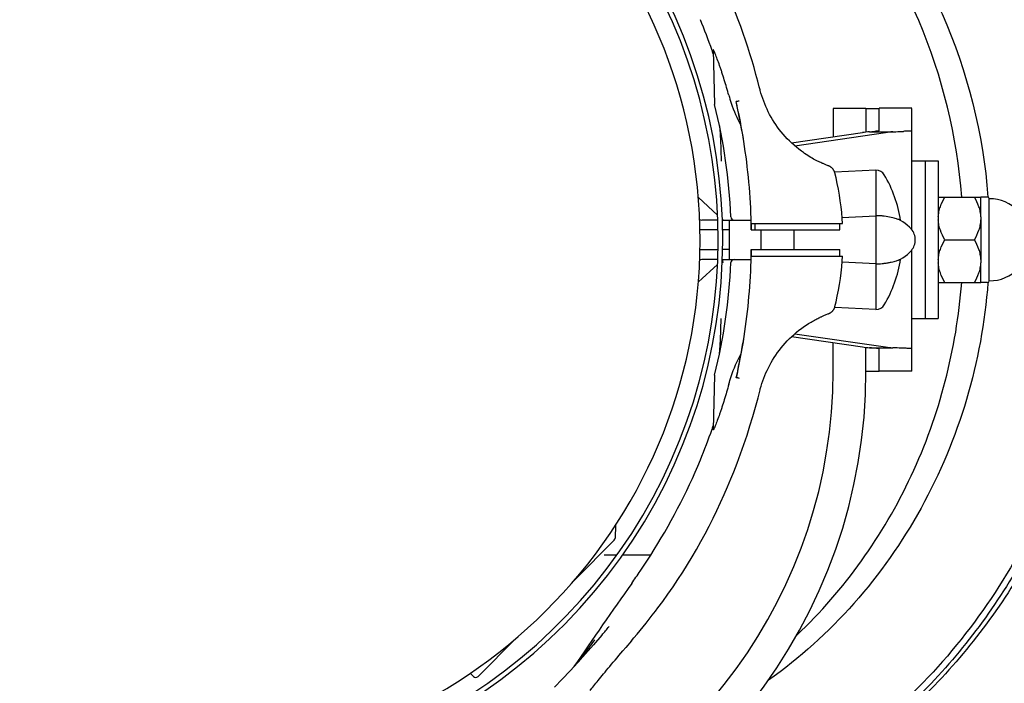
# Model space of a CAD drawing. Extents: x 0 to 594, y 0 to 420.
# Tile 43 of 64: x 468 to 494, y 69 to 86. Entities that reach past the tile are written whole.
import ezdxf

# ---------------------------------------------------------------- set-up
doc = ezdxf.new("R2010")
doc.units = 0
doc.header["$LTSCALE"] = 32.67
for name, color, linetype in [('100-5835_DXF_CONTINUOUS_LI', 7, 'CONTINUOUS'), ('100472_DXF_CONTINUOUS_LINE', 7, 'CONTINUOUS'), ('101496_DXF_CONTINUOUS_LINE', 7, 'CONTINUOUS'), ('104407_DXF_CONTINUOUS_LINE', 7, 'CONTINUOUS'), ('122260_DXF_CONTINUOUS_LINE', 7, 'CONTINUOUS'), ('124030_DXF_CONTINUOUS_LINE', 7, 'CONTINUOUS'), ('124031_DXF_CONTINUOUS_LINE', 7, 'CONTINUOUS'), ('126056_DXF_CONTINUOUS_LINE', 7, 'CONTINUOUS'), ('142473_DXF_CONTINUOUS_LINE', 7, 'CONTINUOUS'), ('142700_DXF_CONTINUOUS_LINE', 7, 'CONTINUOUS'), ('143004_DXF_CONTINUOUS_LINE', 7, 'CONTINUOUS'), ('143145_DXF_CONTINUOUS_LINE', 7, 'CONTINUOUS'), ('144354_DXF_CONTINUOUS_LINE', 7, 'CONTINUOUS'), ('G_HOSE_CLAMPDXF_CONTINUOUS', 7, 'CONTINUOUS')]:
    doc.layers.add(name, color=color, linetype=linetype)

msp = doc.modelspace()

# ---------------------------------------------------------------- linework, layer by layer
at = {"layer": '100-5835_DXF_CONTINUOUS_LI', "color": 7, "linetype": 'CONTINUOUS'}
for p, q in [((490.24751, 82.2032), (489.18248, 82.14739)), ((490.24751, 82.2032), (490.24751, 78.5942)), ((489.37616, 80.97906), (490.24751, 81.0225)), ((490.24751, 79.7749), (489.37652, 79.81833)), ((490.24751, 78.5942), (489.1826, 78.65001))]:
    msp.add_line(p, q, dxfattribs=at)
for points in [[(491.15026, 80.6918), (491.11672, 80.72573), (491.06103, 80.77676), (491.00295, 80.82378), (490.94217, 80.86718), (490.88897, 80.90097)], [(491.15026, 80.1056), (491.16554, 80.12252), (491.18851, 80.15192), (491.21008, 80.18541), (491.22751, 80.21871), (491.24065, 80.24998), (491.25233, 80.2862), (491.26142, 80.32731), (491.26616, 80.36515), (491.2675, 80.39895), (491.26612, 80.4327), (491.26136, 80.47049), (491.25221, 80.51164), (491.24039, 80.54811), (491.22708, 80.57962), (491.2095, 80.61301), (491.18785, 80.64641), (491.16483, 80.67571), (491.15026, 80.6918)], [(490.88897, 79.89643), (490.94407, 79.93149), (491.00483, 79.97505), (491.06288, 80.02223), (491.11853, 80.07344), (491.15026, 80.1056)]]:
    msp.add_lwpolyline(points, dxfattribs=at)
for centre, radius, start, end in [((490.24751, 81.9482), 0.255, 30.675927, 90), ((487.63534, 80.3987), 3.29216, 8.775567, 30.675927), ((487.63534, 80.3987), 3.29216, 329.324073, 351.224433), ((490.24751, 78.8492), 0.255, 270, 329.324073)]:
    msp.add_arc(centre, radius, start, end, dxfattribs=at)
for points, knots in [([(490.4079, 81.01485), (490.3831, 81.01851), (490.3294, 81.02001), (490.27596, 81.02187), (490.24751, 81.0225)], [0, 0, 0, 0, 0.46838549, 1, 1, 1, 1]), ([(490.46682, 81.00654), (490.46274, 81.00704), (490.44307, 81.00961), (490.42345, 81.01255), (490.4079, 81.01485)], [0, 0, 0, 0, 0.20761698, 1, 1, 1, 1]), ([(490.88897, 80.90097), (490.88876, 80.90157), (490.88554, 80.90179), (490.8812, 80.90488), (490.87205, 80.9082), (490.85406, 80.91617), (490.82272, 80.92822), (490.77559, 80.94466), (490.71554, 80.96208), (490.61186, 80.98634), (490.52711, 80.99913), (490.46682, 81.00654)], [0, 0, 0, 0, 0.00437692, 0.01745041, 0.03912413, 0.06921497, 0.1537131, 0.26881508, 0.41239308, 0.58277174, 1, 1, 1, 1]), ([(490.24751, 79.7749), (490.27596, 79.77553), (490.3294, 79.77739), (490.3831, 79.77889), (490.40791, 79.78255)], [0, 0, 0, 0, 0.53161427, 1, 1, 1, 1]), ([(490.40791, 79.78255), (490.41361, 79.7834), (490.43322, 79.78634), (490.45286, 79.78914), (490.46682, 79.79086)], [0, 0, 0, 0, 0.29061956, 1, 1, 1, 1]), ([(490.46682, 79.79086), (490.49879, 79.79479), (490.55899, 79.80311), (490.64321, 79.81839), (490.71556, 79.83532), (490.77555, 79.85275), (490.81755, 79.86733), (490.84461, 79.87766), (490.86023, 79.88411), (490.87191, 79.88869), (490.88149, 79.89363), (490.88508, 79.89386), (490.88908, 79.89706), (490.88897, 79.89643)], [0, 0, 0, 0, 0.22119006, 0.41727981, 0.58764206, 0.73120623, 0.84629719, 0.89250884, 0.93079046, 0.9608793, 0.98254981, 0.99562251, 1, 1, 1, 1])]:
    msp.add_open_spline(points, degree=3, knots=knots, dxfattribs=at)
at = {"layer": '100472_DXF_CONTINUOUS_LINE', "color": 7, "linetype": 'CONTINUOUS'}
for p, q in [((486.45929, 79.8887), (486.45929, 80.9087)), ((487.28351, 80.1437), (487.28351, 80.6537)), ((488.13351, 80.1437), (488.13351, 80.6537))]:
    msp.add_line(p, q, dxfattribs=at)
at = {"layer": '101496_DXF_CONTINUOUS_LINE', "color": 7, "linetype": 'CONTINUOUS'}
for points, knots in [([(480.95939, 94.09965), (481.73107, 94.05751), (483.27437, 93.82369), (485.4858, 93.03924), (487.52924, 91.84595), (489.9472, 89.75888), (492.23094, 86.33818), (493.02474, 83.1297), (493.14826, 81.50468)], [0, 0, 0, 0, 0.12154921, 0.24373736, 0.36696777, 0.49150215, 0.74368346, 1, 1, 1, 1]), ([(492.46805, 81.50384), (492.3494, 83.06596), (491.60707, 86.15137), (489.48214, 89.48052), (487.22147, 91.56221), (485.30277, 92.78829), (483.21423, 93.64466), (481.74506, 93.9528), (481.00656, 94.03792)], [0, 0, 0, 0, 0.25609025, 0.50830311, 0.63290825, 0.75623134, 0.87848109, 1, 1, 1, 1]), ([(493.14827, 79.2928), (493.07059, 78.27096), (492.69954, 76.24474), (491.5189, 73.411), (489.77388, 70.92519), (488.27714, 69.57331), (487.46968, 68.99811)], [0, 0, 0, 0, 0.25376202, 0.50560678, 0.75450793, 1, 1, 1, 1]), ([(488.20526, 70.16607), (489.432, 71.33192), (491.46657, 74.18735), (492.33754, 77.57566), (492.46803, 79.29343)], [0, 0, 0, 0, 0.49555554, 1, 1, 1, 1])]:
    msp.add_open_spline(points, degree=3, knots=knots, dxfattribs=at)
at = {"layer": '104407_DXF_CONTINUOUS_LINE', "color": 7, "linetype": 'CONTINUOUS'}
for points, knots in [([(481.00502, 96.3787), (481.96293, 96.3787), (483.88893, 96.18155), (486.66402, 95.30643), (489.23075, 93.88503), (491.49366, 91.97094), (493.37124, 89.63544), (494.79599, 86.96452), (495.71717, 84.05567), (496.10207, 81.01449), (495.93706, 77.95103), (495.22798, 74.97613), (493.99998, 72.19759), (492.29671, 69.71659), (490.17923, 67.62412), (487.72348, 65.99771), (485.02049, 64.8985), (483.11289, 64.54404), (482.15689, 64.46579)], [0, 0, 0, 0, 0.06053112, 0.12134669, 0.18268612, 0.24470824, 0.30746948, 0.37091899, 0.43490925, 0.49921881, 0.56358339, 0.62773139, 0.69142015, 0.7544692, 0.81678691, 0.87838637, 0.93938699, 1, 1, 1, 1]), ([(487.54386, 94.97271), (488.18787, 94.64549), (489.43478, 93.89225), (491.12932, 92.50114), (492.62379, 90.87083), (494.31338, 88.41823), (495.78306, 84.92135), (496.38092, 80.39871), (495.78307, 75.87607), (494.31339, 72.37919), (492.6238, 69.92659), (491.12933, 68.29628), (489.43479, 66.90516), (488.18789, 66.15192), (487.54388, 65.82469)], [0, 0, 0, 0, 0.06092007, 0.12234319, 0.18430383, 0.24679382, 0.37284247, 0.49999999, 0.6271575, 0.75320616, 0.81569616, 0.8776568, 0.93907992, 1, 1, 1, 1]), ([(487.56254, 95.0105), (488.2165, 94.68751), (489.48313, 93.94074), (491.20575, 92.55316), (492.72527, 90.92149), (494.44271, 88.46246), (495.93731, 84.94879), (496.54537, 80.3987), (495.93731, 75.84861), (494.44271, 72.33494), (492.72526, 69.87591), (491.20575, 68.24424), (489.48313, 66.85666), (488.2165, 66.10989), (487.56254, 65.7869)], [0, 0, 0, 0, 0.06106615, 0.12258538, 0.18459321, 0.24708578, 0.37302832, 0.50000006, 0.62697179, 0.7529143, 0.81540685, 0.87741466, 0.93893387, 1, 1, 1, 1])]:
    msp.add_open_spline(points, degree=3, knots=knots, dxfattribs=at)
at = {"layer": '122260_DXF_CONTINUOUS_LINE', "color": 7, "linetype": 'CONTINUOUS'}
for p, q in [((491.18251, 82.4387), (491.52251, 82.4387)), ((491.52251, 82.4369), (491.52251, 78.3605)), ((491.18251, 78.3587), (491.52251, 78.3587))]:
    msp.add_line(p, q, dxfattribs=at)
at = {"layer": '124030_DXF_CONTINUOUS_LINE', "color": 7, "linetype": 'CONTINUOUS'}
for p, q in [((485.69709, 80.1437), (486.16227, 80.1437)), ((486.45929, 80.1437), (486.28123, 80.1437)), ((487.02541, 80.1437), (489.31178, 80.1437)), ((487.03216, 79.9737), (487.03245, 80.1437)), ((489.31773, 79.9737), (489.31179, 80.1437)), ((486.14969, 79.76197), (485.65534, 79.30746)), ((486.15649, 79.8887), (485.7424, 79.8887)), ((486.27501, 79.87718), (486.28754, 79.8887)), ((486.27563, 79.8887), (487.02075, 79.8887)), ((487.03004, 79.9737), (489.38812, 79.9737)), ((488.94128, 78.45288), (488.96298, 78.46185)), ((488.96298, 78.46185), (489.00777, 78.48016)), ((489.00777, 78.48016), (489.01718, 78.48405)), ((489.01718, 78.48405), (489.02365, 78.48677)), ((489.02365, 78.48677), (489.0278, 78.48854)), ((489.0278, 78.48854), (489.03191, 78.49033)), ((489.03191, 78.49033), (489.0361, 78.49218)), ((488.79472, 78.38781), (488.80812, 78.39413)), ((488.80812, 78.39413), (488.82399, 78.40152)), ((488.82399, 78.40152), (488.83916, 78.40847)), ((488.83916, 78.40847), (488.85364, 78.41502)), ((488.85364, 78.41502), (488.86744, 78.42118)), ((488.86744, 78.42118), (488.88687, 78.42972)), ((488.88687, 78.42972), (488.90482, 78.43748)), ((488.90482, 78.43748), (488.92135, 78.44452)), ((488.92135, 78.44452), (488.94128, 78.45288)), ((486.07473, 76.89923), (486.03773, 75.48599)), ((486.63397, 76.82448), (486.63407, 76.82513)), ((487.19884, 76.3055), (487.2527, 76.5168)), ((483.51183, 73.01396), (483.50306, 72.67917)), ((483.4782, 72.62129), (482.45643, 71.59953)), ((483.5471, 72.24065), (483.21466, 72.24066)), ((484.4237, 72.24055), (483.69217, 72.24063)), ((484.4237, 72.24054), (483.69217, 72.24062)), ((480.9442, 70.0873), (479.95604, 69.09913)), ((483.16172, 70.17101), (483.16501, 70.17487)), ((482.9715, 70.04299), (482.623, 69.57047)), ((482.97129, 70.0427), (482.9715, 70.04299)), ((483.70419, 69.75912), (483.77881, 69.84619)), ((483.92594, 70.01855), (483.779, 69.84641)), ((479.83583, 69.09913), (479.77381, 69.16115))]:
    msp.add_line(p, q, dxfattribs=at)
for points in [[(489.18784, 78.66813), (489.218, 78.79464), (489.25028, 78.94281), (489.27951, 79.09194), (489.30567, 79.24195), (489.32875, 79.39277), (489.34872, 79.54429), (489.36557, 79.69643), (489.37929, 79.84913), (489.38813, 79.9737)], [(489.0361, 78.49218), (489.03823, 78.49315), (489.04044, 78.49416), (489.04271, 78.49521), (489.04506, 78.49632), (489.04753, 78.49751), (489.05013, 78.49879), (489.05285, 78.50016), (489.05579, 78.50168), (489.05894, 78.50335), (489.06231, 78.50519), (489.06599, 78.50727), (489.06999, 78.50962), (489.07428, 78.51225), (489.07893, 78.51522), (489.08395, 78.51858), (489.08929, 78.52235), (489.09484, 78.52648), (489.1006, 78.53102), (489.10653, 78.53598), (489.11252, 78.54131), (489.11854, 78.54702), (489.12458, 78.55313), (489.13051, 78.55956), (489.13631, 78.5663), (489.14197, 78.57336), (489.14745, 78.5807), (489.15272, 78.58834), (489.15777, 78.59626), (489.16257, 78.60444), (489.1671, 78.61286), (489.17134, 78.62151), (489.17528, 78.63037), (489.17889, 78.63942), (489.18218, 78.64865), (489.18511, 78.65801), (489.18784, 78.66813)], [(488.37252, 78.14197), (488.39432, 78.15714), (488.43148, 78.18231), (488.46779, 78.2061), (488.5032, 78.22855), (488.53762, 78.24968), (488.571, 78.26954), (488.60326, 78.28816), (488.63438, 78.3056), (488.66428, 78.32189), (488.69294, 78.33708), (488.72034, 78.35122), (488.74644, 78.36435), (488.77123, 78.37653), (488.79472, 78.38781)], [(487.25164, 76.51263), (487.25809, 76.53725), (487.27761, 76.6069), (487.29898, 76.67644), (487.32222, 76.74578), (487.34732, 76.81487), (487.37433, 76.8837), (487.40325, 76.95219), (487.43407, 77.02026), (487.46683, 77.08788), (487.50153, 77.15498), (487.53818, 77.22147), (487.57679, 77.28734), (487.61736, 77.35251), (487.65989, 77.4169), (487.70439, 77.48049), (487.75084, 77.54319), (487.79925, 77.60491), (487.84962, 77.66563), (487.90195, 77.72526), (487.95624, 77.7837), (488.0125, 77.84095), (488.07073, 77.89691), (488.13091, 77.9515), (488.19306, 78.00468), (488.25717, 78.05638), (488.32319, 78.10649), (488.37252, 78.14197)], [(486.57201, 74.39676), (486.65708, 74.61539), (486.74699, 74.85705), (486.83271, 75.09891), (486.91424, 75.34079), (486.9916, 75.58253), (487.0648, 75.824), (487.13388, 76.06504), (487.19884, 76.3055)], [(484.60845, 70.86988), (484.73343, 71.03737), (484.8685, 71.2248), (485.00014, 71.41421), (485.12836, 71.60548), (485.25319, 71.79851), (485.37468, 71.99319), (485.49286, 72.18944), (485.60778, 72.38715), (485.71946, 72.58622), (485.82791, 72.78653), (485.93316, 72.98798), (486.03523, 73.19047), (486.13414, 73.39389), (486.22991, 73.59814), (486.32255, 73.80313), (486.41207, 74.00875), (486.49849, 74.21491), (486.57201, 74.39676)], [(483.92636, 70.01905), (483.99039, 70.09498), (484.0686, 70.18897), (484.14698, 70.28448), (484.22558, 70.38151), (484.30443, 70.48005), (484.38357, 70.58009), (484.46306, 70.68163), (484.54291, 70.78464), (484.60836, 70.86977)], [(483.16136, 70.17059), (482.94042, 69.91434), (482.73869, 69.68495), (482.53738, 69.46069), (482.33626, 69.2416), (482.13495, 69.02753), (481.93334, 68.81863)], [(482.623, 69.57047), (482.59185, 69.5282), (482.56374, 69.49006)], [(482.85948, 68.73704), (482.90269, 68.79152), (482.92641, 68.82129), (482.95156, 68.85273), (482.97813, 68.88586), (483.00615, 68.92067), (483.03562, 68.95716), (483.06655, 68.99533), (483.09894, 69.03516), (483.1328, 69.07667), (483.16815, 69.11983), (483.20494, 69.16462), (483.2432, 69.21102), (483.28293, 69.25904), (483.32407, 69.3086), (483.36664, 69.35969), (483.41064, 69.41232), (483.45604, 69.46644), (483.50287, 69.52205), (483.55111, 69.57916), (483.60074, 69.63771), (483.65177, 69.6977), (483.70419, 69.75912)]]:
    msp.add_lwpolyline(points, dxfattribs=at)
for centre, radius, start, end in [((472.1222, 80.27972), 14.90383, 358.823988, 359.477096), ((472.47606, 80.2637), 14.55687, 358.85848, 359.527669), ((485.7424, 79.8037), 0.085, 90, 128.878267), ((472.14251, 80.3987), 14.365, 345.900234, 357.640095), ((486.58025, 79.8037), 0.085, 90, 177.640095), ((471.51915, 80.30493), 15.50728, 351.066775, 358.776574), ((471.48918, 80.3504), 15.54977, 346.896619, 350.918363), ((470.83107, 80.40363), 16.20233, 347.906058, 351.099822), ((471.99975, 80.37189), 14.83491, 337.531275, 340.809901), ((471.97087, 80.38219), 14.86556, 340.808981, 341.165253), ((483.41809, 72.6814), 0.085, 315, 358.5), ((469.69221, 81.60179), 17.45421, 325.93849, 327.565739), ((468.74424, 82.24203), 18.59813, 324.743665, 325.940171), ((604.54351, -13.69726), 147.6721, 144.7616175, 145.7787636), ((453.11815, 95.82305), 39.50497, 319.514913, 319.920686), ((479.71371, 69.10105), 0.085, 45, 64.609163), ((479.89593, 69.15924), 0.085, 224.996488, 314.999237)]:
    msp.add_arc(centre, radius, start, end, dxfattribs=at)
for points, knots in [([(486.30221, 79.80446), (486.29882, 79.81393), (486.29303, 79.83178), (486.28665, 79.85682), (486.28423, 79.87426), (486.28421, 79.88564), (486.28666, 79.8879)], [0, 0, 0, 0, 0.35082325, 0.65790247, 0.88354618, 1, 1, 1, 1]), ([(486.20178, 77.45081), (486.20544, 77.46889), (486.20887, 77.50618), (486.21502, 77.58116), (486.22038, 77.67593), (486.22589, 77.78984), (486.23229, 77.94194), (486.23941, 78.13216), (486.24483, 78.28435), (486.24753, 78.36045)], [0, 0, 0, 0, 0.06075575, 0.12293294, 0.24793639, 0.37318582, 0.49851297, 0.74924232, 1, 1, 1, 1]), ([(486.44311, 76.65906), (486.46177, 76.72764), (486.54416, 76.99777), (486.65875, 77.25798), (486.7603, 77.44323)], [0, 0, 0, 0, 0.25172624, 1, 1, 1, 1]), ([(486.6738, 77.00899), (486.67143, 76.997), (486.65901, 76.93553), (486.64544, 76.8743), (486.63407, 76.82513)], [0, 0, 0, 0, 0.19504961, 1, 1, 1, 1]), ([(486.716, 76.81194), (486.70599, 76.81459), (486.6876, 76.81897), (486.66199, 76.82438), (486.64633, 76.82541), (486.63542, 76.8267), (486.634, 76.82451)], [0, 0, 0, 0, 0.37167899, 0.68796223, 0.9058852, 1, 1, 1, 1]), ([(486.44311, 76.65906), (486.40673, 76.52533), (486.3497, 76.32808), (486.27782, 76.10164), (486.23669, 75.97799), (486.19705, 75.86249), (486.14996, 75.73151), (486.10414, 75.61334), (486.07467, 75.54332), (486.06092, 75.51408), (486.05334, 75.49784), (486.04645, 75.48788), (486.04322, 75.48012), (486.03678, 75.47983), (486.03768, 75.48409), (486.03773, 75.48599)], [0, 0, 0, 0, 0.33110167, 0.4904295, 0.56757927, 0.64242181, 0.78216212, 0.90001906, 0.94538604, 0.96332602, 0.97752448, 0.98759521, 0.9933185, 0.99546197, 1, 1, 1, 1])]:
    msp.add_open_spline(points, degree=3, knots=knots, dxfattribs=at)
msp.add_open_spline([(484.4237, 72.24054), (484.92002, 73.02185), (485.35477, 73.84694), (485.70854, 74.70229)], degree=3, dxfattribs=at)
at = {"layer": '124031_DXF_CONTINUOUS_LINE', "color": 7, "linetype": 'CONTINUOUS'}
for p, q in [((486.03773, 85.31141), (486.07473, 83.89817)), ((487.25098, 84.28109), (487.23258, 84.35442)), ((487.25641, 84.26052), (487.25047, 84.28315)), ((486.63087, 83.97787), (486.63097, 83.97727)), ((488.88027, 82.37034), (488.86727, 82.37606)), ((488.89851, 82.36243), (488.88027, 82.37034)), ((488.91529, 82.35525), (488.89851, 82.36243)), ((488.93552, 82.34674), (488.91529, 82.35525)), ((488.95765, 82.33757), (488.93552, 82.34674)), ((489.01162, 82.31552), (488.95765, 82.33757)), ((489.01861, 82.31262), (489.01162, 82.31552)), ((489.02304, 82.31076), (489.01861, 82.31262)), ((489.02734, 82.30893), (489.02304, 82.31076)), ((489.0316, 82.30708), (489.02734, 82.30893)), ((486.14942, 81.03568), (485.65548, 81.48981)), ((486.15441, 80.9087), (485.7424, 80.9087)), ((486.27347, 80.9087), (487.02067, 80.9087)), ((487.02968, 80.8237), (489.38781, 80.8237)), ((487.117, 80.8237), (487.11729, 80.6537)), ((489.31158, 80.6537), (489.31751, 80.8237)), ((486.16444, 80.6537), (485.69733, 80.6537)), ((486.45929, 80.6537), (486.2835, 80.6537)), ((487.02549, 80.6537), (489.31156, 80.6537))]:
    msp.add_line(p, q, dxfattribs=at)
for points in [[(487.23258, 84.35442), (487.19418, 84.50296), (487.14685, 84.67858), (487.09731, 84.85461), (487.04555, 85.03096), (486.99157, 85.20758), (486.93535, 85.38439), (486.87689, 85.56134), (486.81618, 85.73835), (486.75323, 85.91538), (486.68803, 86.09234), (486.62058, 86.26917), (486.55996, 86.42314)], [(488.37293, 82.65453), (488.32354, 82.69), (488.25745, 82.74009), (488.19326, 82.79178), (488.13103, 82.84496), (488.07076, 82.89956), (488.01244, 82.95553), (487.95609, 83.0128), (487.90171, 83.07128), (487.84928, 83.13094), (487.79881, 83.1917), (487.75031, 83.25348), (487.70376, 83.31623), (487.65916, 83.37988), (487.61654, 83.44434), (487.57588, 83.50957), (487.53717, 83.57551), (487.50044, 83.64208), (487.46565, 83.70926), (487.43281, 83.77696), (487.40192, 83.84511), (487.37293, 83.91368), (487.34586, 83.98259), (487.32069, 84.05176), (487.2974, 84.12119), (487.27597, 84.1908), (487.25641, 84.26052)], [(488.86727, 82.37606), (488.84631, 82.38544), (488.82168, 82.39669), (488.79531, 82.40902), (488.76721, 82.42252), (488.73739, 82.43724), (488.70587, 82.45325), (488.6727, 82.47063), (488.63792, 82.48944), (488.60162, 82.50974), (488.56387, 82.53159), (488.52476, 82.55505), (488.48439, 82.58016), (488.44288, 82.60698), (488.40033, 82.63555), (488.37293, 82.65453)], [(489.18778, 82.12904), (489.18714, 82.13157), (489.18464, 82.14059), (489.18184, 82.14939), (489.17877, 82.15797), (489.17545, 82.16632), (489.17188, 82.17445), (489.16808, 82.18234), (489.16407, 82.19001), (489.15985, 82.19744), (489.15544, 82.20464), (489.15085, 82.21162), (489.1461, 82.21835), (489.14118, 82.22486), (489.13611, 82.23115), (489.13088, 82.23724), (489.12551, 82.24311), (489.12005, 82.24872), (489.11449, 82.2541), (489.10887, 82.25922), (489.10326, 82.26404), (489.0977, 82.26855), (489.09219, 82.27278), (489.08684, 82.27666), (489.08167, 82.28023), (489.07668, 82.2835), (489.07198, 82.28644), (489.06763, 82.28904), (489.06359, 82.29136), (489.05984, 82.29344), (489.05642, 82.29527), (489.05329, 82.29689), (489.05037, 82.29837), (489.04763, 82.29972), (489.0451, 82.30094), (489.04267, 82.30209), (489.04033, 82.30317), (489.03809, 82.30419), (489.0359, 82.30518), (489.0316, 82.30708)], [(489.38782, 80.8237), (489.37892, 80.94837), (489.36516, 81.10112), (489.34829, 81.25326), (489.32833, 81.40473), (489.30529, 81.55545), (489.2792, 81.70533), (489.25007, 81.85427), (489.21793, 82.00223), (489.18778, 82.12904)]]:
    msp.add_lwpolyline(points, dxfattribs=at)
for centre, radius, start, end in [((471.99974, 80.42551), 14.83491, 19.190099, 22.468725), ((471.97087, 80.4152), 14.86556, 18.834746, 19.191019), ((472.14251, 80.3987), 14.365, 2.359905, 14.099766), ((471.48782, 80.43846), 15.55115, 9.275053, 13.153407), ((470.83063, 80.38586), 16.20297, 9.084129, 12.14736), ((489.95979, 85.10718), 3.64835, 208.66097, 208.855178), ((471.49765, 80.4832), 15.52895, 1.25591, 9.118032), ((485.7424, 80.9937), 0.085, 231.274424, 270), ((486.32067, 80.9937), 0.085, 235.7753, 270), ((486.58025, 80.9937), 0.085, 182.359905, 270), ((472.0911, 80.50871), 14.93509, 0.556234, 1.207977), ((472.43667, 80.52556), 14.59606, 0.502996, 1.170394)]:
    msp.add_arc(centre, radius, start, end, dxfattribs=at)
for points, knots in [([(486.44313, 84.13834), (486.40675, 84.27207), (486.3497, 84.46931), (486.27782, 84.69576), (486.23669, 84.81941), (486.19705, 84.9349), (486.14996, 85.06589), (486.10414, 85.18406), (486.07467, 85.25408), (486.06092, 85.28332), (486.05334, 85.29956), (486.04645, 85.30952), (486.04322, 85.31728), (486.03678, 85.31757), (486.03768, 85.31331), (486.03773, 85.31141)], [0, 0, 0, 0, 0.33109918, 0.49042751, 0.56757748, 0.64242025, 0.78216103, 0.90001847, 0.94538569, 0.96332578, 0.97752434, 0.98759514, 0.99331849, 0.99546197, 1, 1, 1, 1]), ([(486.44313, 84.13834), (486.4617, 84.07006), (486.54369, 83.80108), (486.65757, 83.54192), (486.75846, 83.35734)], [0, 0, 0, 0, 0.25172499, 1, 1, 1, 1]), ([(486.71292, 83.99032), (486.70289, 83.98767), (486.68448, 83.98333), (486.65882, 83.97791), (486.64323, 83.97692), (486.63227, 83.97564), (486.6309, 83.97785)], [0, 0, 0, 0, 0.37215454, 0.68866253, 0.90643064, 1, 1, 1, 1]), ([(486.67081, 83.7954), (486.66839, 83.8074), (486.65588, 83.86819), (486.64229, 83.92875), (486.63097, 83.97727)], [0, 0, 0, 0, 0.19729688, 1, 1, 1, 1]), ([(486.20178, 83.34659), (486.20544, 83.3285), (486.20887, 83.29122), (486.21502, 83.21623), (486.22038, 83.12147), (486.22589, 83.00756), (486.23229, 82.85546), (486.23941, 82.66524), (486.24483, 82.51305), (486.24753, 82.43695)], [0, 0, 0, 0, 0.06075619, 0.1229334, 0.24793679, 0.37318616, 0.49851325, 0.74924246, 1, 1, 1, 1])]:
    msp.add_open_spline(points, degree=3, knots=knots, dxfattribs=at)
at = {"layer": '126056_DXF_CONTINUOUS_LINE', "color": 7, "linetype": 'CONTINUOUS'}
msp.add_arc((472.14251, 80.3987), 13.5575, 269.888834, 89.888834, dxfattribs=at)
at = {"layer": '142473_DXF_CONTINUOUS_LINE', "color": 7, "linetype": 'CONTINUOUS'}
for p, q in [((489.99251, 83.7987), (489.14251, 83.7987)), ((489.14251, 83.7987), (489.14251, 83.06094)), ((489.99251, 83.7987), (489.99251, 83.18376)), ((489.14251, 76.9987), (489.14251, 77.73646)), ((489.99251, 76.9987), (489.99251, 77.61364))]:
    msp.add_line(p, q, dxfattribs=at)
for radius, start in [(13.94, 283.756529), (13.09, 287.863512)]:
    msp.add_arc((476.05251, 76.9987), radius, start, 360, dxfattribs=at)
at = {"layer": '142700_DXF_CONTINUOUS_LINE', "color": 7, "linetype": 'CONTINUOUS'}
for p, q in [((491.18251, 83.8009), (490.33251, 83.8009)), ((490.33251, 83.21996), (490.33251, 83.80088)), ((491.18251, 80.65321), (491.18251, 83.80088)), ((488.06635, 82.9038), (489.89989, 83.17154)), ((488.1505, 82.82832), (490.50093, 83.17154)), ((490.08355, 83.19327), (490.68459, 83.19327)), ((491.18251, 76.99652), (491.18251, 80.14423)), ((488.15131, 77.96896), (490.50093, 77.62586)), ((488.06716, 77.89348), (489.89989, 77.62586)), ((490.08355, 77.60412), (490.68459, 77.60412)), ((490.33251, 76.99652), (490.33251, 77.57744)), ((491.18251, 76.9965), (490.33251, 76.9965))]:
    msp.add_line(p, q, dxfattribs=at)
for centre, start_param, end_param in [((490.39116, 79.80722), 1.6613954, 1.71579497), ((490.9922, 79.80722), 1.6613954, 1.71579497), ((490.39116, 80.99018), -1.71579497, -1.6613954), ((490.9922, 80.99018), -1.71579497, -1.6613954)]:
    msp.add_ellipse(centre, major_axis=(3.4, 0), ratio=1, start_param=start_param, end_param=end_param, dxfattribs=at)
for points, knots in [([(490.08355, 83.19327), (490.09687, 83.19449), (490.14366, 83.19873), (490.19046, 83.20287), (490.224, 83.20502)], [0, 0, 0, 0, 0.28471532, 1, 1, 1, 1]), ([(490.33251, 83.21996), (490.33251, 83.21731), (490.31912, 83.21496), (490.30196, 83.21124), (490.26598, 83.20805), (490.23964, 83.20603), (490.224, 83.20502)], [0, 0, 0, 0, 0.07218717, 0.26278734, 0.57348134, 1, 1, 1, 1]), ([(490.68459, 83.19327), (490.71123, 83.19449), (490.80485, 83.19873), (490.89848, 83.20288), (490.96549, 83.20502)], [0, 0, 0, 0, 0.28459107, 1, 1, 1, 1]), ([(491.18251, 83.21996), (491.18251, 83.21863), (491.17578, 83.21745), (491.16711, 83.21555), (491.14882, 83.21388), (491.12523, 83.212), (491.09434, 83.2102), (491.04049, 83.20759), (490.99675, 83.20603), (490.96549, 83.20502)], [0, 0, 0, 0, 0.01828836, 0.06679197, 0.14643392, 0.25707119, 0.39836927, 0.56976105, 1, 1, 1, 1]), ([(490.224, 77.59237), (490.21395, 77.59302), (490.16709, 77.59643), (490.12031, 77.60078), (490.08355, 77.60412)], [0, 0, 0, 0, 0.21434806, 1, 1, 1, 1]), ([(490.33251, 77.57744), (490.33251, 77.58009), (490.31912, 77.58244), (490.30196, 77.58616), (490.26598, 77.58935), (490.23964, 77.59137), (490.224, 77.59237)], [0, 0, 0, 0, 0.07218717, 0.26278734, 0.57348134, 1, 1, 1, 1]), ([(490.96549, 77.59237), (490.9454, 77.59302), (490.85174, 77.59643), (490.75813, 77.60078), (490.68459, 77.60412)], [0, 0, 0, 0, 0.21450329, 1, 1, 1, 1]), ([(491.18251, 77.57744), (491.18251, 77.57877), (491.17578, 77.57995), (491.16711, 77.58185), (491.14882, 77.58352), (491.12523, 77.5854), (491.09434, 77.5872), (491.04049, 77.58981), (490.99675, 77.59137), (490.96549, 77.59237)], [0, 0, 0, 0, 0.01828836, 0.06679197, 0.14643392, 0.25707119, 0.39836927, 0.56976105, 1, 1, 1, 1])]:
    msp.add_open_spline(points, degree=3, knots=knots, dxfattribs=at)
at = {"layer": '143004_DXF_CONTINUOUS_LINE', "color": 7, "linetype": 'CONTINUOUS'}
for p, q in [((491.86251, 81.5037), (492.96751, 81.5037)), ((493.13751, 81.5037), (492.96751, 81.5037)), ((492.96751, 80.99077), (492.96751, 81.5037)), ((493.18001, 79.3362), (493.18001, 81.4612)), ((492.96751, 80.99077), (492.96751, 80.91163)), ((492.96751, 80.91163), (492.96751, 79.88577)), ((492.03251, 80.3987), (492.79751, 80.3987)), ((492.96751, 79.88577), (492.96751, 79.80663)), ((492.96751, 79.2937), (492.96751, 79.80663)), ((491.86251, 79.2937), (492.96751, 79.2937)), ((493.13751, 79.2937), (492.96751, 79.2937))]:
    msp.add_line(p, q, dxfattribs=at)
for centre, radius, start, end in [((493.13751, 81.4612), 0.0425, 0, 90), ((493.18001, 80.3987), 1.0625, 270, 90), ((493.13751, 79.3362), 0.0425, 270, 360)]:
    msp.add_arc(centre, radius, start, end, dxfattribs=at)
for points, knots in [([(491.86251, 80.99077), (491.86464, 81.03559), (491.87631, 81.12534), (491.92604, 81.30054), (491.98671, 81.42438), (492.03251, 81.5037)], [0, 0, 0, 0, 0.24700835, 0.49579513, 1, 1, 1, 1]), ([(492.96751, 80.99077), (492.96537, 81.03559), (492.9537, 81.12534), (492.90397, 81.30054), (492.8433, 81.42438), (492.79751, 81.5037)], [0, 0, 0, 0, 0.24700835, 0.49579513, 1, 1, 1, 1]), ([(492.03251, 80.3987), (491.98671, 80.47802), (491.92604, 80.60186), (491.87631, 80.77706), (491.86464, 80.86681), (491.86251, 80.91163)], [0, 0, 0, 0, 0.50420607, 0.75299269, 1, 1, 1, 1]), ([(492.79751, 80.3987), (492.8433, 80.47802), (492.90397, 80.60186), (492.9537, 80.77706), (492.96537, 80.86681), (492.96751, 80.91163)], [0, 0, 0, 0, 0.50420607, 0.75299269, 1, 1, 1, 1]), ([(491.86251, 79.88577), (491.86464, 79.93059), (491.87631, 80.02034), (491.92604, 80.19554), (491.98671, 80.31938), (492.03251, 80.3987)], [0, 0, 0, 0, 0.24700835, 0.49579513, 1, 1, 1, 1]), ([(492.96751, 79.88577), (492.96537, 79.93059), (492.9537, 80.02034), (492.90397, 80.19554), (492.8433, 80.31938), (492.79751, 80.3987)], [0, 0, 0, 0, 0.24700835, 0.49579513, 1, 1, 1, 1]), ([(492.03251, 79.2937), (491.98671, 79.37302), (491.92604, 79.49686), (491.87631, 79.67206), (491.86464, 79.76181), (491.86251, 79.80663)], [0, 0, 0, 0, 0.50420607, 0.75299269, 1, 1, 1, 1]), ([(492.79751, 79.2937), (492.8433, 79.37302), (492.90397, 79.49686), (492.9537, 79.67206), (492.96537, 79.76181), (492.96751, 79.80663)], [0, 0, 0, 0, 0.50420607, 0.75299269, 1, 1, 1, 1])]:
    msp.add_open_spline(points, degree=3, knots=knots, dxfattribs=at)
at = {"layer": '143145_DXF_CONTINUOUS_LINE', "color": 7, "linetype": 'CONTINUOUS'}
for p, q in [((491.52251, 82.4387), (491.86251, 82.4387)), ((491.52251, 82.4369), (491.52251, 78.3605)), ((491.86251, 82.43854), (491.86251, 78.35886)), ((491.52251, 78.3587), (491.86251, 78.3587))]:
    msp.add_line(p, q, dxfattribs=at)
at = {"layer": '144354_DXF_CONTINUOUS_LINE', "color": 7, "linetype": 'CONTINUOUS'}
for p, q in [((489.99251, 83.7987), (490.33251, 83.7987)), ((489.99251, 83.79838), (489.99251, 83.18376)), ((489.99251, 76.9987), (490.33251, 76.9987))]:
    msp.add_line(p, q, dxfattribs=at)
at = {"layer": 'G_HOSE_CLAMPDXF_CONTINUOUS', "color": 7, "linetype": 'CONTINUOUS'}
for radius, start, end in [(14.144, 253.385001, 106.401575), (14.025, 255.081802, 104.705034)]:
    msp.add_arc((472.14251, 80.3987), radius, start, end, dxfattribs=at)

doc.saveas('drawing.dxf')
